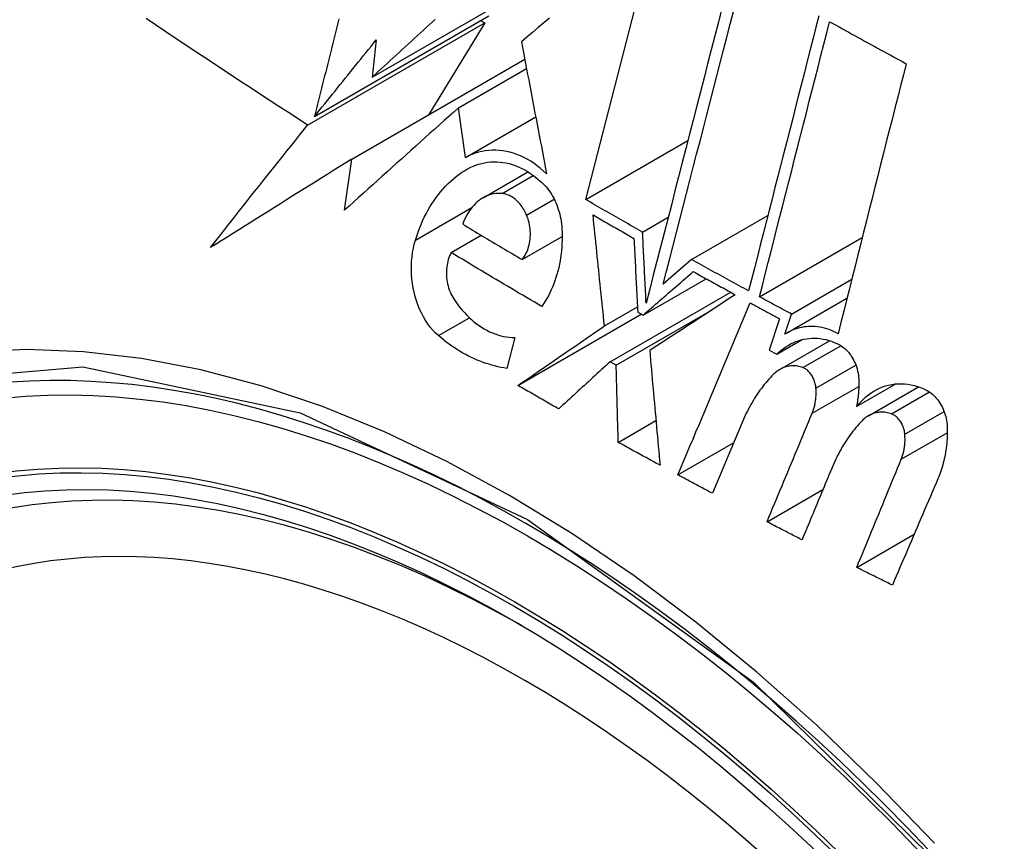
# Model space of a CAD drawing. Header units: inches. Extents: x 171.4 to 202, y 56.2 to 104.8.
# Tile 7 of 24: x 191.498 to 191.729, y 60.278 to 60.47. Entities that reach past the tile are written whole.
import ezdxf

# ---------------------------------------------------------------- set-up
doc = ezdxf.new("R2010")
doc.units = ezdxf.units.IN
doc.header["$MEASUREMENT"] = 0
doc.layers.add('Visible Edges(ANSI)', color=7, linetype='Continuous', lineweight=25)
doc.layers.add('Visible Tangent Edges(ANSI)', color=7, linetype='Continuous', lineweight=25)

msp = doc.modelspace()

# ---------------------------------------------------------------- linework, layer by layer
at = {"layer": 'Visible Edges(ANSI)'}
for p, q in [((191.63125, 60.42824), (191.64767, 60.49188)), ((191.58116, 60.45698), (191.61871, 60.47866)), ((191.56599, 60.44573), (191.60753, 60.46971)), ((191.56761, 60.44774), (191.60854, 60.47137)), ((191.60753, 60.46971), (191.59441, 60.44818)), ((191.60659, 60.47025), (191.60753, 60.46971)), ((191.58207, 60.46568), (191.58116, 60.45698)), ((191.57634, 60.43775), (191.61693, 60.46118)), ((191.60139, 60.44978), (191.61735, 60.459)), ((191.60302, 60.43815), (191.60139, 60.44978)), ((191.60302, 60.43815), (191.61951, 60.44766)), ((191.63125, 60.42824), (191.65523, 60.44208)), ((191.57463, 60.42574), (191.57634, 60.43775)), ((191.60716, 60.42868), (191.61768, 60.43475)), ((191.64458, 60.42063), (191.6506, 60.4241)), ((191.65608, 60.41419), (191.67399, 60.42453)), ((191.59967, 60.41583), (191.60671, 60.41989)), ((191.6163, 60.4142), (191.6257, 60.41962)), ((191.67203, 60.40545), (191.69614, 60.41937)), ((191.65608, 60.41419), (191.64945, 60.40843)), ((191.6447, 60.40115), (191.65951, 60.4097)), ((191.67953, 60.40141), (191.69367, 60.40957)), ((191.63695, 60.3902), (191.66526, 60.40654)), ((191.67834, 60.39691), (191.69255, 60.40512)), ((191.63564, 60.39863), (191.64338, 60.40309)), ((191.61535, 60.38467), (191.64429, 60.40138)), ((191.63839, 60.38939), (191.66091, 60.4024)), ((191.64344, 60.40185), (191.6447, 60.40115)), ((191.67796, 60.39668), (191.67953, 60.40141)), ((191.67675, 60.40032), (191.6743, 60.39294)), ((191.6146, 60.39587), (191.61274, 60.38867)), ((191.67608, 60.39199), (191.68201, 60.39542)), ((191.67683, 60.38843), (191.68848, 60.39516)), ((191.6743, 60.39294), (191.67608, 60.39199)), ((191.63839, 60.38939), (191.63695, 60.3902)), ((191.6948, 60.37971), (191.70401, 60.38503)), ((191.69758, 60.37755), (191.70934, 60.38434)), ((191.63888, 60.37131), (191.64773, 60.37641)), ((191.66794, 60.376), (191.66098, 60.35937)), ((191.65289, 60.36368), (191.66594, 60.37121)), ((191.67379, 60.35268), (191.68692, 60.36026)), ((191.69485, 60.34198), (191.70832, 60.34976))]:
    msp.add_line(p, q, dxfattribs=at)
at = {"layer": 'Visible Edges(ANSI)', "flags": 128}
for points in [[(191.66322, 60.47312), (191.66238, 60.46989), (191.66155, 60.46664), (191.66071, 60.46337), (191.65986, 60.46009), (191.65902, 60.4568), (191.65817, 60.45351), (191.65732, 60.4502), (191.65646, 60.44689), (191.65561, 60.44357), (191.65475, 60.44025), (191.6539, 60.43693), (191.65305, 60.43361), (191.65219, 60.43029), (191.65134, 60.42697), (191.65049, 60.42366), (191.64964, 60.42036), (191.64879, 60.41706), (191.64794, 60.41378), (191.6471, 60.4105), (191.64626, 60.40724), (191.64543, 60.40399)], [(191.64945, 60.40843), (191.65022, 60.41144), (191.651, 60.41447), (191.65178, 60.4175), (191.65256, 60.42054), (191.65334, 60.42359), (191.65413, 60.42664), (191.65491, 60.4297), (191.6557, 60.43276), (191.65649, 60.43583), (191.65728, 60.4389), (191.65807, 60.44196), (191.65885, 60.44503), (191.65964, 60.44809), (191.66043, 60.45115), (191.66122, 60.45421), (191.662, 60.45726), (191.66278, 60.4603), (191.66356, 60.46334), (191.66434, 60.46637), (191.66512, 60.46938), (191.66589, 60.47238)], [(191.56599, 60.44573), (191.56373, 60.44718), (191.56147, 60.44864), (191.55922, 60.4501), (191.55697, 60.45156), (191.55472, 60.45303), (191.55248, 60.4545), (191.55024, 60.45597), (191.54801, 60.45744), (191.54578, 60.45891), (191.54355, 60.46038), (191.54133, 60.46186), (191.53912, 60.46333), (191.53691, 60.46481), (191.5347, 60.46629), (191.5325, 60.46776), (191.5303, 60.46924), (191.52811, 60.47072)], [(191.57331, 60.47062), (191.57307, 60.46967), (191.57284, 60.46872), (191.5726, 60.46777), (191.57236, 60.46681), (191.57212, 60.46586), (191.57188, 60.46491), (191.57165, 60.46395), (191.57141, 60.463), (191.57117, 60.46205), (191.57093, 60.46109), (191.57069, 60.46014), (191.57046, 60.45918), (191.57022, 60.45823), (191.56998, 60.45728), (191.56974, 60.45632), (191.5695, 60.45537), (191.56927, 60.45441), (191.56903, 60.45346), (191.56879, 60.4525), (191.56855, 60.45155), (191.56832, 60.4506), (191.56808, 60.44964), (191.56784, 60.44869), (191.56761, 60.44774)], [(191.58116, 60.45698), (191.58186, 60.45762), (191.58256, 60.45826), (191.58326, 60.45891), (191.58396, 60.45955), (191.58466, 60.46019), (191.58536, 60.46084), (191.58606, 60.46148), (191.58676, 60.46213), (191.58747, 60.46277), (191.58817, 60.46341), (191.58887, 60.46406), (191.58958, 60.4647), (191.59028, 60.46535), (191.59098, 60.46599), (191.59169, 60.46664), (191.59239, 60.46728), (191.5931, 60.46793), (191.5938, 60.46857), (191.5945, 60.46922), (191.59521, 60.46986), (191.59591, 60.47051)], [(191.62271, 60.4708), (191.6214, 60.46968), (191.62008, 60.46857), (191.61877, 60.46746), (191.61746, 60.46636), (191.61616, 60.46525)], [(191.68596, 60.47136), (191.68528, 60.46872), (191.68461, 60.46607), (191.68393, 60.46341), (191.68324, 60.46074), (191.68256, 60.45807), (191.68187, 60.45538), (191.68118, 60.4527), (191.6805, 60.45), (191.67981, 60.4473), (191.67912, 60.4446), (191.67842, 60.4419), (191.67773, 60.43919), (191.67704, 60.43648), (191.67635, 60.43378), (191.67566, 60.43107), (191.67497, 60.42836), (191.67428, 60.42566), (191.67359, 60.42295), (191.6729, 60.42025), (191.67221, 60.41756), (191.67152, 60.41487), (191.67084, 60.41218), (191.67016, 60.4095), (191.66948, 60.40683)], [(191.67203, 60.40545), (191.67271, 60.40812), (191.67339, 60.4108), (191.67407, 60.41348), (191.67476, 60.41617), (191.67544, 60.41887), (191.67613, 60.42157), (191.67682, 60.42427), (191.67751, 60.42697), (191.6782, 60.42968), (191.67889, 60.43239), (191.67958, 60.43509), (191.68027, 60.4378), (191.68096, 60.4405), (191.68165, 60.44321), (191.68234, 60.44591), (191.68303, 60.44861), (191.68372, 60.4513), (191.6844, 60.45399), (191.68509, 60.45667), (191.68577, 60.45934), (191.68645, 60.46201), (191.68713, 60.46467), (191.68781, 60.46732), (191.68849, 60.46996)], [(191.68849, 60.46996), (191.68923, 60.46955), (191.68998, 60.46914), (191.69072, 60.46873), (191.69147, 60.46831), (191.69221, 60.4679), (191.69296, 60.46749), (191.69371, 60.46708), (191.69446, 60.46667), (191.6952, 60.46626), (191.69595, 60.46585), (191.6967, 60.46544), (191.69745, 60.46503), (191.69819, 60.46462), (191.69894, 60.46421), (191.69969, 60.4638), (191.70044, 60.46339), (191.70119, 60.46298), (191.70194, 60.46257), (191.70269, 60.46216), (191.70344, 60.46175), (191.70419, 60.46134), (191.70494, 60.46093), (191.70569, 60.46053), (191.70644, 60.46012)], [(191.56761, 60.44774), (191.56821, 60.44848), (191.5688, 60.44923), (191.5694, 60.44998), (191.57, 60.45072), (191.57061, 60.45147), (191.57121, 60.45222), (191.57181, 60.45297), (191.57241, 60.45371), (191.57301, 60.45446), (191.57362, 60.45521), (191.57422, 60.45596), (191.57482, 60.45671), (191.57543, 60.45745), (191.57603, 60.4582), (191.57663, 60.45895), (191.57724, 60.4597), (191.57784, 60.46045), (191.57845, 60.46119), (191.57905, 60.46194), (191.57965, 60.46269), (191.58026, 60.46344), (191.58086, 60.46418), (191.58147, 60.46493), (191.58207, 60.46568)], [(191.61616, 60.46525), (191.6164, 60.46398), (191.61664, 60.46271), (191.61688, 60.46143), (191.61713, 60.46015), (191.61737, 60.45887), (191.61762, 60.45758), (191.61786, 60.4563), (191.61811, 60.45501), (191.61835, 60.45372), (191.6186, 60.45242), (191.61885, 60.45113), (191.61909, 60.44983), (191.61934, 60.44854), (191.61959, 60.44724), (191.61984, 60.44594), (191.62009, 60.44464), (191.62033, 60.44335), (191.62058, 60.44205), (191.62083, 60.44075), (191.62108, 60.43945), (191.62133, 60.43816), (191.62158, 60.43686), (191.62183, 60.43557), (191.62207, 60.43427)], [(191.70644, 60.46012), (191.70578, 60.45752), (191.70512, 60.45491), (191.70446, 60.4523), (191.70379, 60.44968), (191.70313, 60.44705), (191.70246, 60.44442), (191.70179, 60.44178), (191.70113, 60.43914), (191.70046, 60.43649), (191.69979, 60.43384), (191.69912, 60.43119), (191.69845, 60.42854), (191.69778, 60.42589), (191.69711, 60.42323), (191.69644, 60.42058), (191.69577, 60.41792), (191.6951, 60.41527), (191.69444, 60.41262), (191.69377, 60.40997), (191.69311, 60.40733), (191.69244, 60.40469), (191.69178, 60.40206), (191.69112, 60.39943), (191.69047, 60.3968)], [(191.60139, 60.44978), (191.60028, 60.44879), (191.59916, 60.44779), (191.59805, 60.44679), (191.59693, 60.44579), (191.59581, 60.44479), (191.59469, 60.44379), (191.59357, 60.44278), (191.59246, 60.44178), (191.59134, 60.44078), (191.59022, 60.43977), (191.5891, 60.43877), (191.58798, 60.43776), (191.58686, 60.43676), (191.58574, 60.43575), (191.58463, 60.43475), (191.58351, 60.43374), (191.5824, 60.43274), (191.58128, 60.43174), (191.58017, 60.43074), (191.57906, 60.42974), (191.57795, 60.42874), (191.57684, 60.42774), (191.57574, 60.42674), (191.57463, 60.42574)], [(191.54315, 60.41698), (191.54409, 60.41817), (191.54503, 60.41937), (191.54597, 60.42056), (191.54691, 60.42175), (191.54786, 60.42295), (191.5488, 60.42415), (191.54975, 60.42534), (191.5507, 60.42654), (191.55165, 60.42774), (191.5526, 60.42894), (191.55355, 60.43014), (191.5545, 60.43134), (191.55546, 60.43254), (191.55641, 60.43374), (191.55737, 60.43494), (191.55833, 60.43614), (191.55928, 60.43734), (191.56024, 60.43854), (191.5612, 60.43974), (191.56216, 60.44094), (191.56312, 60.44214), (191.56408, 60.44334), (191.56503, 60.44453), (191.56599, 60.44573)], [(191.62207, 60.43427), (191.62136, 60.43495), (191.62062, 60.43558), (191.61987, 60.43617), (191.61911, 60.43673), (191.61833, 60.43724), (191.61754, 60.4377), (191.61674, 60.43813), (191.61593, 60.4385), (191.61511, 60.43883), (191.61429, 60.43912), (191.61346, 60.43935), (191.61263, 60.43954), (191.6118, 60.43968), (191.61097, 60.43978), (191.61014, 60.43982), (191.60932, 60.43982), (191.6085, 60.43977), (191.60769, 60.43968), (191.60689, 60.43953), (191.60609, 60.43935), (191.60531, 60.43911), (191.60453, 60.43884), (191.60377, 60.43851), (191.60302, 60.43815)], [(191.57634, 60.43775), (191.57494, 60.43687), (191.57354, 60.436), (191.57215, 60.43513), (191.57075, 60.43425), (191.56935, 60.43338), (191.56796, 60.43251), (191.56657, 60.43164), (191.56517, 60.43077), (191.56378, 60.4299), (191.56239, 60.42903), (191.56101, 60.42816), (191.55962, 60.42729), (191.55824, 60.42643), (191.55686, 60.42556), (191.55548, 60.4247), (191.5541, 60.42384), (191.55272, 60.42298), (191.55135, 60.42212), (191.54998, 60.42126), (191.54861, 60.4204), (191.54724, 60.41954), (191.54588, 60.41869), (191.54451, 60.41783), (191.54315, 60.41698)], [(191.59128, 60.41874), (191.59158, 60.41967), (191.5919, 60.42059), (191.59224, 60.42149), (191.59259, 60.42238), (191.59297, 60.42325), (191.59337, 60.42409), (191.59379, 60.42492), (191.59422, 60.42573), (191.59468, 60.42652), (191.59515, 60.42729), (191.59564, 60.42804), (191.59615, 60.42876), (191.59668, 60.42946), (191.59722, 60.43014), (191.59778, 60.4308), (191.59836, 60.43142), (191.59895, 60.43202), (191.59956, 60.43259), (191.60018, 60.43314), (191.60082, 60.43366), (191.60147, 60.43415), (191.60213, 60.4346), (191.60281, 60.43503), (191.6035, 60.43543)], [(191.6035, 60.43543), (191.60414, 60.43577), (191.6048, 60.43607), (191.60547, 60.43633), (191.60614, 60.43656), (191.60683, 60.43674), (191.60752, 60.43689), (191.60822, 60.437), (191.60893, 60.43708), (191.60965, 60.43711), (191.61036, 60.4371), (191.61108, 60.43706), (191.6118, 60.43697), (191.61252, 60.43685), (191.61324, 60.43668), (191.61395, 60.43648), (191.61467, 60.43624), (191.61538, 60.43596), (191.61608, 60.43563), (191.61678, 60.43528), (191.61747, 60.43488), (191.61815, 60.43445), (191.61882, 60.43398), (191.61947, 60.43347), (191.62012, 60.43294)], [(191.62012, 60.43294), (191.6205, 60.43264), (191.62088, 60.43232), (191.62125, 60.43198), (191.6216, 60.43162), (191.62195, 60.43123), (191.62228, 60.43083), (191.6226, 60.43041), (191.62291, 60.42997), (191.6232, 60.42951), (191.62348, 60.42904), (191.62374, 60.42856), (191.62399, 60.42806), (191.62422, 60.42755), (191.62443, 60.42703), (191.62463, 60.42649), (191.62481, 60.42595), (191.62498, 60.4254), (191.62513, 60.42485), (191.62526, 60.42428), (191.62537, 60.42372), (191.62546, 60.42315), (191.62554, 60.42258), (191.6256, 60.422), (191.62564, 60.42143)], [(191.61163, 60.42967), (191.61114, 60.4297), (191.61065, 60.4297), (191.61016, 60.42967), (191.60968, 60.4296), (191.60921, 60.4295), (191.60874, 60.42937), (191.60827, 60.42921), (191.60782, 60.42902), (191.60738, 60.4288), (191.60694, 60.42855), (191.60652, 60.42827), (191.60611, 60.42797), (191.60572, 60.42764), (191.60533, 60.42728), (191.60496, 60.42689), (191.60461, 60.42649), (191.60427, 60.42606), (191.60395, 60.42561), (191.60364, 60.42513), (191.60335, 60.42464), (191.60308, 60.42413), (191.60283, 60.4236), (191.60259, 60.42305), (191.60238, 60.42249)], [(191.61737, 60.42461), (191.61721, 60.42496), (191.61705, 60.4253), (191.61688, 60.42563), (191.61669, 60.42595), (191.6165, 60.42627), (191.6163, 60.42657), (191.61609, 60.42686), (191.61587, 60.42714), (191.61565, 60.42741), (191.61541, 60.42766), (191.61517, 60.4279), (191.61493, 60.42813), (191.61467, 60.42835), (191.61441, 60.42855), (191.61415, 60.42873), (191.61388, 60.4289), (191.61361, 60.42906), (191.61333, 60.42919), (191.61305, 60.42932), (191.61277, 60.42942), (191.61248, 60.42951), (191.6122, 60.42958), (191.61191, 60.42963), (191.61163, 60.42967)], [(191.64458, 60.42063), (191.64402, 60.42095), (191.64347, 60.42126), (191.64291, 60.42158), (191.64235, 60.42189), (191.64179, 60.42221), (191.64124, 60.42253), (191.64068, 60.42284), (191.64012, 60.42316), (191.63957, 60.42348), (191.63901, 60.42379), (191.63846, 60.42411), (191.6379, 60.42443), (191.63734, 60.42474), (191.63679, 60.42506), (191.63624, 60.42538), (191.63568, 60.4257), (191.63513, 60.42601), (191.63457, 60.42633), (191.63402, 60.42665), (191.63347, 60.42697), (191.63291, 60.42729), (191.63236, 60.42761), (191.63181, 60.42792), (191.63125, 60.42824)], [(191.6163, 60.4142), (191.61654, 60.41451), (191.61678, 60.41484), (191.617, 60.41519), (191.6172, 60.41555), (191.61739, 60.41594), (191.61755, 60.41634), (191.61771, 60.41675), (191.61784, 60.41717), (191.61795, 60.41761), (191.61805, 60.41806), (191.61813, 60.41851), (191.61819, 60.41898), (191.61823, 60.41945), (191.61825, 60.41992), (191.61825, 60.4204), (191.61823, 60.42088), (191.61819, 60.42136), (191.61813, 60.42184), (191.61805, 60.42232), (191.61795, 60.42279), (191.61783, 60.42326), (191.6177, 60.42372), (191.61754, 60.42417), (191.61737, 60.42461)], [(191.63564, 60.39863), (191.63553, 60.39971), (191.63541, 60.4008), (191.6353, 60.40188), (191.63519, 60.40297), (191.63508, 60.40405), (191.63496, 60.40514), (191.63485, 60.40623), (191.63474, 60.40731), (191.63463, 60.4084), (191.63451, 60.40949), (191.6344, 60.41057), (191.63429, 60.41166), (191.63418, 60.41274), (191.63407, 60.41383), (191.63396, 60.41491), (191.63385, 60.416), (191.63374, 60.41708), (191.63362, 60.41816), (191.63351, 60.41925), (191.6334, 60.42033), (191.63329, 60.42141), (191.63318, 60.42249), (191.63308, 60.42356), (191.63297, 60.42464)], [(191.63297, 60.42464), (191.63336, 60.42441), (191.63376, 60.42418), (191.63416, 60.42395), (191.63456, 60.42372), (191.63496, 60.42349), (191.63536, 60.42327), (191.63576, 60.42304), (191.63616, 60.42281), (191.63656, 60.42258), (191.63696, 60.42235), (191.63736, 60.42212), (191.63776, 60.42189), (191.63816, 60.42167), (191.63856, 60.42144), (191.63896, 60.42121), (191.63936, 60.42098), (191.63976, 60.42075), (191.64016, 60.42053), (191.64056, 60.4203), (191.64096, 60.42007), (191.64136, 60.41984), (191.64176, 60.41961), (191.64217, 60.41939), (191.64257, 60.41916)], [(191.60238, 60.42249), (191.60295, 60.42214), (191.60353, 60.4218), (191.60411, 60.42145), (191.60468, 60.4211), (191.60526, 60.42075), (191.60584, 60.42041), (191.60642, 60.42006), (191.607, 60.41971), (191.60758, 60.41937), (191.60815, 60.41902), (191.60873, 60.41868), (191.60931, 60.41833), (191.60989, 60.41799), (191.61047, 60.41764), (191.61105, 60.41729), (191.61164, 60.41695), (191.61222, 60.41661), (191.6128, 60.41626), (191.61338, 60.41592), (191.61396, 60.41557), (191.61455, 60.41523), (191.61513, 60.41488), (191.61571, 60.41454), (191.6163, 60.4142)], [(191.62564, 60.42143), (191.62568, 60.42058), (191.62569, 60.41972), (191.62569, 60.41887), (191.62566, 60.41803), (191.62562, 60.41718), (191.62555, 60.41635), (191.62546, 60.41552), (191.62535, 60.41469), (191.62522, 60.41388), (191.62507, 60.41307), (191.6249, 60.41228), (191.6247, 60.41149), (191.62449, 60.41072), (191.62426, 60.40996), (191.62401, 60.40921), (191.62374, 60.40847), (191.62346, 60.40775), (191.62315, 60.40705), (191.62282, 60.40637), (191.62248, 60.4057), (191.62212, 60.40504), (191.62175, 60.40441), (191.62135, 60.4038), (191.62094, 60.4032)], [(191.64257, 60.41916), (191.6426, 60.41844), (191.64264, 60.41772), (191.64267, 60.417), (191.64271, 60.41628), (191.64275, 60.41556), (191.64278, 60.41484), (191.64282, 60.41412), (191.64285, 60.4134), (191.64289, 60.41268), (191.64293, 60.41196), (191.64296, 60.41123), (191.643, 60.41051), (191.64304, 60.40979), (191.64307, 60.40907), (191.64311, 60.40835), (191.64315, 60.40763), (191.64318, 60.4069), (191.64322, 60.40618), (191.64326, 60.40546), (191.64329, 60.40474), (191.64333, 60.40402), (191.64337, 60.4033), (191.6434, 60.40257), (191.64344, 60.40185)], [(191.64543, 60.40399), (191.64539, 60.40468), (191.64536, 60.40538), (191.64532, 60.40607), (191.64528, 60.40677), (191.64525, 60.40746), (191.64521, 60.40815), (191.64518, 60.40885), (191.64514, 60.40954), (191.64511, 60.41023), (191.64507, 60.41093), (191.64504, 60.41162), (191.645, 60.41232), (191.64497, 60.41301), (191.64493, 60.4137), (191.6449, 60.4144), (191.64486, 60.41509), (191.64483, 60.41578), (191.64479, 60.41648), (191.64476, 60.41717), (191.64472, 60.41786), (191.64469, 60.41855), (191.64465, 60.41925), (191.64462, 60.41994), (191.64458, 60.42063)], [(191.59667, 60.39634), (191.59601, 60.39695), (191.59537, 60.39761), (191.59476, 60.39833), (191.59419, 60.3991), (191.59365, 60.39992), (191.59314, 60.40077), (191.59268, 60.40166), (191.59225, 60.40259), (191.59187, 60.40354), (191.59152, 60.40452), (191.59122, 60.40552), (191.59096, 60.40654), (191.59075, 60.40756), (191.59058, 60.4086), (191.59045, 60.40965), (191.59037, 60.4107), (191.59033, 60.41174), (191.59034, 60.41278), (191.59039, 60.41382), (191.59048, 60.41484), (191.59062, 60.41584), (191.5908, 60.41683), (191.59102, 60.4178), (191.59128, 60.41874)], [(191.59967, 60.41583), (191.59948, 60.41544), (191.5993, 60.41504), (191.59914, 60.41463), (191.599, 60.4142), (191.59888, 60.41375), (191.59878, 60.4133), (191.59869, 60.41284), (191.59863, 60.41237), (191.59858, 60.41189), (191.59856, 60.4114), (191.59855, 60.41092), (191.59856, 60.41043), (191.5986, 60.40994), (191.59865, 60.40945), (191.59873, 60.40896), (191.59882, 60.40848), (191.59894, 60.408), (191.59907, 60.40753), (191.59923, 60.40706), (191.5994, 60.40661), (191.59959, 60.40617), (191.5998, 60.40575), (191.60003, 60.40534), (191.60027, 60.40495)], [(191.62094, 60.4032), (191.62004, 60.40372), (191.61915, 60.40425), (191.61825, 60.40477), (191.61736, 60.40529), (191.61647, 60.40581), (191.61558, 60.40634), (191.61469, 60.40686), (191.6138, 60.40738), (191.61291, 60.40791), (191.61202, 60.40843), (191.61113, 60.40896), (191.61025, 60.40948), (191.60936, 60.41001), (191.60848, 60.41054), (191.60759, 60.41106), (191.60671, 60.41159), (191.60582, 60.41212), (191.60494, 60.41265), (191.60406, 60.41318), (191.60318, 60.41371), (191.6023, 60.41424), (191.60142, 60.41477), (191.60055, 60.4153), (191.59967, 60.41583)], [(191.66948, 60.40683), (191.66892, 60.40714), (191.66836, 60.40744), (191.6678, 60.40775), (191.66724, 60.40805), (191.66668, 60.40836), (191.66612, 60.40866), (191.66556, 60.40897), (191.665, 60.40928), (191.66444, 60.40958), (191.66388, 60.40989), (191.66332, 60.41019), (191.66277, 60.4105), (191.66221, 60.41081), (191.66165, 60.41111), (191.66109, 60.41142), (191.66054, 60.41173), (191.65998, 60.41204), (191.65942, 60.41234), (191.65886, 60.41265), (191.65831, 60.41296), (191.65775, 60.41327), (191.65719, 60.41357), (191.65664, 60.41388), (191.65608, 60.41419)], [(191.6447, 60.40115), (191.64519, 60.40158), (191.64568, 60.402), (191.64617, 60.40243), (191.64666, 60.40286), (191.64716, 60.40329), (191.64765, 60.40371), (191.64814, 60.40414), (191.64864, 60.40457), (191.64913, 60.40499), (191.64962, 60.40542), (191.65011, 60.40585), (191.6506, 60.40628), (191.6511, 60.4067), (191.65159, 60.40713), (191.65208, 60.40756), (191.65257, 60.40798), (191.65306, 60.40841), (191.65355, 60.40883), (191.65404, 60.40926), (191.65453, 60.40968), (191.65502, 60.4101), (191.65551, 60.41053), (191.65599, 60.41095), (191.65648, 60.41137)], [(191.65648, 60.41137), (191.65689, 60.41114), (191.6573, 60.41092), (191.65771, 60.41069), (191.65812, 60.41046), (191.65853, 60.41024), (191.65894, 60.41001), (191.65935, 60.40978), (191.65976, 60.40956), (191.66017, 60.40933), (191.66059, 60.4091), (191.661, 60.40888), (191.66141, 60.40865), (191.66182, 60.40843), (191.66223, 60.4082), (191.66264, 60.40797), (191.66305, 60.40775), (191.66347, 60.40752), (191.66388, 60.4073), (191.66429, 60.40707), (191.6647, 60.40685), (191.66511, 60.40662), (191.66553, 60.4064), (191.66594, 60.40617), (191.66635, 60.40595)], [(191.66635, 60.40595), (191.66553, 60.40541), (191.66471, 60.40488), (191.66389, 60.40434), (191.66306, 60.4038), (191.66223, 60.40326), (191.6614, 60.40272), (191.66056, 60.40217), (191.65973, 60.40163), (191.65889, 60.40108), (191.65805, 60.40053), (191.65721, 60.39998), (191.65637, 60.39944), (191.65553, 60.39889), (191.65469, 60.39834), (191.65384, 60.39779), (191.653, 60.39724), (191.65216, 60.39669), (191.65131, 60.39614), (191.65047, 60.39558), (191.64963, 60.39503), (191.64879, 60.39449), (191.64794, 60.39394), (191.6471, 60.39339), (191.64626, 60.39284)], [(191.67953, 60.40141), (191.67921, 60.40158), (191.6789, 60.40174), (191.67859, 60.40191), (191.67827, 60.40208), (191.67796, 60.40225), (191.67765, 60.40242), (191.67734, 60.40258), (191.67702, 60.40275), (191.67671, 60.40292), (191.6764, 60.40309), (191.67609, 60.40326), (191.67577, 60.40343), (191.67546, 60.40359), (191.67515, 60.40376), (191.67484, 60.40393), (191.67452, 60.4041), (191.67421, 60.40427), (191.6739, 60.40444), (191.67359, 60.4046), (191.67328, 60.40477), (191.67296, 60.40494), (191.67265, 60.40511), (191.67234, 60.40528), (191.67203, 60.40545)], [(191.60027, 60.40495), (191.60074, 60.40426), (191.60122, 60.4036), (191.60172, 60.40296), (191.60223, 60.40234), (191.60276, 60.40174), (191.60331, 60.40117), (191.60386, 60.40063), (191.60443, 60.40011), (191.60501, 60.39962), (191.6056, 60.39915), (191.6062, 60.39872), (191.60682, 60.39831), (191.60744, 60.39793), (191.60807, 60.39759), (191.6087, 60.39727), (191.60935, 60.39699), (191.60999, 60.39673), (191.61065, 60.39651), (191.6113, 60.39632), (191.61196, 60.39617), (191.61262, 60.39604), (191.61328, 60.39595), (191.61394, 60.39589), (191.6146, 60.39587)], [(191.65289, 60.36368), (191.65359, 60.36536), (191.6543, 60.36704), (191.655, 60.36872), (191.65571, 60.3704), (191.65642, 60.37208), (191.65712, 60.37377), (191.65783, 60.37545), (191.65854, 60.37714), (191.65924, 60.37882), (191.65995, 60.38051), (191.66066, 60.38219), (191.66136, 60.38388), (191.66207, 60.38556), (191.66278, 60.38725), (191.66348, 60.38893), (191.66419, 60.39062), (191.6649, 60.3923), (191.6656, 60.39399), (191.66631, 60.39567), (191.66701, 60.39735), (191.66772, 60.39903), (191.66842, 60.4007), (191.66912, 60.40238), (191.66983, 60.40406)], [(191.66983, 60.40406), (191.67011, 60.4039), (191.6704, 60.40374), (191.67069, 60.40359), (191.67098, 60.40343), (191.67127, 60.40328), (191.67156, 60.40312), (191.67184, 60.40296), (191.67213, 60.40281), (191.67242, 60.40265), (191.67271, 60.4025), (191.673, 60.40234), (191.67329, 60.40218), (191.67357, 60.40203), (191.67386, 60.40187), (191.67415, 60.40172), (191.67444, 60.40156), (191.67473, 60.40141), (191.67502, 60.40125), (191.67531, 60.40109), (191.6756, 60.40094), (191.67589, 60.40078), (191.67617, 60.40063), (191.67646, 60.40047), (191.67675, 60.40032)], [(191.61535, 60.38467), (191.61619, 60.38525), (191.61704, 60.38583), (191.61788, 60.38641), (191.61873, 60.38699), (191.61957, 60.38757), (191.62042, 60.38816), (191.62127, 60.38874), (191.62211, 60.38932), (191.62296, 60.38991), (191.62381, 60.39049), (191.62466, 60.39107), (191.62551, 60.39166), (191.62636, 60.39224), (191.6272, 60.39283), (191.62805, 60.39341), (191.6289, 60.39399), (191.62975, 60.39457), (191.63059, 60.39515), (191.63144, 60.39573), (191.63228, 60.39632), (191.63312, 60.39689), (191.63396, 60.39747), (191.6348, 60.39805), (191.63564, 60.39863)], [(191.69047, 60.3968), (191.68995, 60.39708), (191.68942, 60.39734), (191.68889, 60.39756), (191.68835, 60.39777), (191.68782, 60.39795), (191.68728, 60.39811), (191.68674, 60.39824), (191.6862, 60.39834), (191.68566, 60.39842), (191.68512, 60.39848), (191.68458, 60.3985), (191.68404, 60.39851), (191.68351, 60.39849), (191.68298, 60.39844), (191.68245, 60.39838), (191.68192, 60.39828), (191.6814, 60.39816), (191.68089, 60.39802), (191.68038, 60.39786), (191.67988, 60.39767), (191.67939, 60.39745), (191.6789, 60.39722), (191.67843, 60.39696), (191.67796, 60.39668)], [(191.61274, 60.38867), (191.61204, 60.38878), (191.61134, 60.38891), (191.61064, 60.38906), (191.60994, 60.38923), (191.60924, 60.38941), (191.60855, 60.38962), (191.60785, 60.38984), (191.60716, 60.39008), (191.60648, 60.39034), (191.60579, 60.39061), (191.60511, 60.39091), (191.60443, 60.39122), (191.60376, 60.39155), (191.60309, 60.3919), (191.60242, 60.39227), (191.60176, 60.39265), (191.6011, 60.39306), (191.60045, 60.39348), (191.59981, 60.39391), (191.59917, 60.39436), (191.59853, 60.39483), (191.59791, 60.39532), (191.59729, 60.39582), (191.59667, 60.39634)], [(191.67608, 60.39199), (191.67658, 60.39247), (191.6771, 60.39292), (191.67763, 60.39333), (191.67818, 60.39372), (191.67874, 60.39407), (191.67932, 60.39439), (191.67991, 60.39468), (191.68051, 60.39494), (191.68112, 60.39516), (191.68175, 60.39535), (191.68238, 60.3955), (191.68302, 60.39562), (191.68366, 60.3957), (191.68431, 60.39574), (191.68497, 60.39575), (191.68563, 60.39572), (191.68629, 60.39565), (191.68695, 60.39555), (191.68761, 60.39541), (191.68826, 60.39523), (191.68892, 60.39501), (191.68956, 60.39476), (191.69021, 60.39447), (191.69085, 60.39415)], [(191.69085, 60.39415), (191.69118, 60.39395), (191.6915, 60.39374), (191.69182, 60.3935), (191.69212, 60.39325), (191.69242, 60.39297), (191.69271, 60.39267), (191.69298, 60.39236), (191.69325, 60.39202), (191.6935, 60.39168), (191.69373, 60.39131), (191.69395, 60.39093), (191.69416, 60.39054), (191.69435, 60.39014), (191.69453, 60.38973), (191.69469, 60.38931), (191.69483, 60.38889), (191.69496, 60.38845), (191.69506, 60.38801), (191.69516, 60.38757), (191.69523, 60.38712), (191.69529, 60.38668), (191.69533, 60.38623), (191.69535, 60.38578), (191.69535, 60.38534)], [(191.64626, 60.39284), (191.64636, 60.39173), (191.64646, 60.39061), (191.64656, 60.38949), (191.64666, 60.38838), (191.64676, 60.38726), (191.64685, 60.38614), (191.64695, 60.38502), (191.64705, 60.3839), (191.64715, 60.38278), (191.64725, 60.38166), (191.64735, 60.38053), (191.64745, 60.37941), (191.64756, 60.37829), (191.64766, 60.37717), (191.64776, 60.37604), (191.64786, 60.37492), (191.64796, 60.3738), (191.64807, 60.37267), (191.64817, 60.37155), (191.64827, 60.37043), (191.64837, 60.36931), (191.64848, 60.36819), (191.64858, 60.36707), (191.64869, 60.36595)], [(191.63695, 60.3902), (191.63645, 60.38974), (191.63595, 60.38928), (191.63545, 60.38883), (191.63495, 60.38837), (191.63445, 60.38791), (191.63395, 60.38745), (191.63345, 60.38699), (191.63295, 60.38653), (191.63245, 60.38607), (191.63194, 60.38561), (191.63144, 60.38515), (191.63094, 60.38469), (191.63043, 60.38423), (191.62993, 60.38377), (191.62943, 60.38331), (191.62892, 60.38285), (191.62842, 60.38238), (191.62792, 60.38192), (191.62741, 60.38146), (191.62691, 60.381), (191.62641, 60.38054), (191.62591, 60.38008), (191.6254, 60.37962), (191.6249, 60.37916)], [(191.63888, 60.37131), (191.63886, 60.37206), (191.63884, 60.37282), (191.63882, 60.37357), (191.6388, 60.37432), (191.63878, 60.37508), (191.63876, 60.37583), (191.63873, 60.37659), (191.63871, 60.37734), (191.63869, 60.3781), (191.63867, 60.37885), (191.63865, 60.37961), (191.63863, 60.38036), (191.63861, 60.38111), (191.63859, 60.38187), (191.63857, 60.38262), (191.63855, 60.38338), (191.63853, 60.38413), (191.63851, 60.38488), (191.63849, 60.38563), (191.63847, 60.38639), (191.63845, 60.38714), (191.63843, 60.38789), (191.63841, 60.38864), (191.63839, 60.38939)], [(191.68221, 60.38884), (191.6819, 60.38895), (191.6816, 60.38904), (191.68129, 60.38912), (191.68098, 60.38918), (191.68067, 60.38923), (191.68036, 60.38926), (191.68005, 60.38927), (191.67975, 60.38927), (191.67944, 60.38926), (191.67914, 60.38922), (191.67884, 60.38918), (191.67854, 60.38911), (191.67824, 60.38904), (191.67795, 60.38895), (191.67767, 60.38884), (191.67738, 60.38872), (191.67711, 60.38859), (191.67684, 60.38844), (191.67657, 60.38828), (191.67631, 60.3881), (191.67606, 60.38791), (191.67581, 60.38771), (191.67557, 60.3875), (191.67533, 60.38728)], [(191.68527, 60.38401), (191.68525, 60.38428), (191.68521, 60.38454), (191.68517, 60.3848), (191.68511, 60.38506), (191.68505, 60.38532), (191.68497, 60.38558), (191.68488, 60.38583), (191.68479, 60.38608), (191.68468, 60.38632), (191.68457, 60.38656), (191.68445, 60.38678), (191.68432, 60.38701), (191.68418, 60.38722), (191.68403, 60.38742), (191.68387, 60.38762), (191.68371, 60.3878), (191.68354, 60.38797), (191.68336, 60.38814), (191.68318, 60.38829), (191.68299, 60.38842), (191.6828, 60.38855), (191.68261, 60.38866), (191.68241, 60.38876), (191.68221, 60.38884)], [(191.67533, 60.38728), (191.67495, 60.38689), (191.67458, 60.3865), (191.67422, 60.3861), (191.67386, 60.38569), (191.6735, 60.38528), (191.67315, 60.38485), (191.67281, 60.38442), (191.67247, 60.38398), (191.67214, 60.38353), (191.67182, 60.38308), (191.6715, 60.38262), (191.67119, 60.38215), (191.67088, 60.38167), (191.67058, 60.38119), (191.67029, 60.3807), (191.67, 60.3802), (191.66972, 60.3797), (191.66945, 60.37919), (191.66918, 60.37867), (191.66892, 60.37815), (191.66866, 60.37762), (191.66842, 60.37708), (191.66817, 60.37654), (191.66794, 60.376)], [(191.6249, 60.37916), (191.6245, 60.37939), (191.6241, 60.37962), (191.6237, 60.37984), (191.6233, 60.38007), (191.6229, 60.3803), (191.6225, 60.38053), (191.6221, 60.38076), (191.62171, 60.38099), (191.62131, 60.38122), (191.62091, 60.38145), (191.62051, 60.38168), (191.62011, 60.3819), (191.61971, 60.38213), (191.61932, 60.38236), (191.61892, 60.38259), (191.61852, 60.38282), (191.61812, 60.38305), (191.61773, 60.38328), (191.61733, 60.38351), (191.61693, 60.38374), (191.61654, 60.38397), (191.61614, 60.3842), (191.61574, 60.38443), (191.61535, 60.38467)], [(191.69535, 60.38534), (191.69535, 60.3851), (191.69534, 60.38486), (191.69534, 60.38462), (191.69533, 60.38438), (191.69532, 60.38414), (191.69531, 60.3839), (191.69529, 60.38366), (191.69528, 60.38343), (191.69526, 60.38319), (191.69524, 60.38295), (191.69522, 60.38272), (191.6952, 60.38248), (191.69518, 60.38225), (191.69515, 60.38201), (191.69512, 60.38178), (191.69509, 60.38155), (191.69506, 60.38131), (191.69503, 60.38108), (191.69499, 60.38085), (191.69496, 60.38062), (191.69492, 60.38039), (191.69488, 60.38016), (191.69484, 60.37994), (191.6948, 60.37971)], [(191.6948, 60.37971), (191.69531, 60.38033), (191.69585, 60.38092), (191.69641, 60.38148), (191.697, 60.382), (191.6976, 60.38249), (191.69823, 60.38293), (191.69887, 60.38334), (191.69953, 60.38371), (191.70021, 60.38403), (191.7009, 60.38432), (191.70161, 60.38455), (191.70233, 60.38475), (191.70306, 60.3849), (191.70379, 60.38501), (191.70454, 60.38506), (191.70529, 60.38508), (191.70604, 60.38504), (191.7068, 60.38496), (191.70756, 60.38483), (191.70831, 60.38466), (191.70907, 60.38444), (191.70982, 60.38417), (191.71056, 60.38386), (191.71129, 60.3835)], [(191.68439, 60.37813), (191.68448, 60.37835), (191.68456, 60.37857), (191.68464, 60.3788), (191.68472, 60.37903), (191.68479, 60.37926), (191.68485, 60.37949), (191.68492, 60.37973), (191.68498, 60.37997), (191.68503, 60.38021), (191.68508, 60.38045), (191.68512, 60.3807), (191.68516, 60.38094), (191.6852, 60.38119), (191.68523, 60.38144), (191.68525, 60.38169), (191.68527, 60.38195), (191.68529, 60.3822), (191.6853, 60.38246), (191.68531, 60.38272), (191.68531, 60.38297), (191.68531, 60.38323), (191.6853, 60.38349), (191.68529, 60.38375), (191.68527, 60.38401)], [(191.71129, 60.3835), (191.71163, 60.38331), (191.71197, 60.38309), (191.71229, 60.38286), (191.71261, 60.3826), (191.71292, 60.38233), (191.71322, 60.38203), (191.7135, 60.38172), (191.71378, 60.38139), (191.71404, 60.38104), (191.71429, 60.38067), (191.71452, 60.3803), (191.71474, 60.37991), (191.71495, 60.3795), (191.71514, 60.37909), (191.71531, 60.37867), (191.71546, 60.37824), (191.7156, 60.37781), (191.71573, 60.37736), (191.71583, 60.37691), (191.71592, 60.37646), (191.71599, 60.37601), (191.71604, 60.37556), (191.71608, 60.37511), (191.71609, 60.37465)], [(191.67379, 60.35268), (191.67423, 60.35374), (191.67467, 60.3548), (191.67511, 60.35586), (191.67555, 60.35692), (191.676, 60.35798), (191.67644, 60.35904), (191.67688, 60.3601), (191.67732, 60.36116), (191.67776, 60.36223), (191.67821, 60.36329), (191.67865, 60.36435), (191.67909, 60.36541), (191.67953, 60.36647), (191.67997, 60.36753), (191.68042, 60.3686), (191.68086, 60.36966), (191.6813, 60.37072), (191.68174, 60.37178), (191.68218, 60.37284), (191.68262, 60.3739), (191.68307, 60.37496), (191.68351, 60.37602), (191.68395, 60.37708), (191.68439, 60.37813)], [(191.703, 60.37799), (191.70269, 60.3781), (191.70238, 60.37819), (191.70206, 60.37826), (191.70175, 60.37832), (191.70144, 60.37836), (191.70113, 60.37839), (191.70082, 60.3784), (191.70051, 60.3784), (191.7002, 60.37838), (191.6999, 60.37835), (191.69959, 60.3783), (191.6993, 60.37824), (191.699, 60.37816), (191.69871, 60.37807), (191.69842, 60.37796), (191.69814, 60.37784), (191.69786, 60.3777), (191.69758, 60.37756), (191.69732, 60.37739), (191.69706, 60.37722), (191.6968, 60.37703), (191.69655, 60.37683), (191.69631, 60.37662), (191.69608, 60.37639)], [(191.70613, 60.3732), (191.7061, 60.37346), (191.70607, 60.37372), (191.70602, 60.37399), (191.70596, 60.37425), (191.70589, 60.37451), (191.70581, 60.37476), (191.70572, 60.37501), (191.70562, 60.37526), (191.70552, 60.3755), (191.7054, 60.37573), (191.70527, 60.37596), (191.70514, 60.37618), (191.70499, 60.37639), (191.70484, 60.37659), (191.70468, 60.37678), (191.70452, 60.37697), (191.70434, 60.37714), (191.70416, 60.3773), (191.70398, 60.37745), (191.70379, 60.37758), (191.7036, 60.3777), (191.7034, 60.37781), (191.7032, 60.37791), (191.703, 60.37799)], [(191.69608, 60.37639), (191.69571, 60.376), (191.69534, 60.37561), (191.69499, 60.3752), (191.69463, 60.37479), (191.69429, 60.37436), (191.69395, 60.37394), (191.69361, 60.3735), (191.69328, 60.37305), (191.69296, 60.3726), (191.69265, 60.37215), (191.69234, 60.37168), (191.69203, 60.37121), (191.69174, 60.37073), (191.69144, 60.37024), (191.69116, 60.36975), (191.69088, 60.36925), (191.69061, 60.36874), (191.69035, 60.36823), (191.69009, 60.36771), (191.68984, 60.36719), (191.68959, 60.36666), (191.68936, 60.36612), (191.68912, 60.36558), (191.6889, 60.36503)], [(191.70529, 60.36735), (191.70538, 60.36756), (191.70546, 60.36778), (191.70554, 60.36801), (191.70562, 60.36824), (191.70568, 60.36847), (191.70575, 60.3687), (191.70581, 60.36893), (191.70587, 60.36917), (191.70592, 60.36941), (191.70597, 60.36965), (191.70601, 60.3699), (191.70605, 60.37014), (191.70608, 60.37039), (191.70611, 60.37064), (191.70613, 60.37089), (191.70615, 60.37114), (191.70617, 60.3714), (191.70618, 60.37165), (191.70618, 60.37191), (191.70618, 60.37216), (191.70617, 60.37242), (191.70617, 60.37268), (191.70615, 60.37294), (191.70613, 60.3732)], [(191.71609, 60.37465), (191.7161, 60.37412), (191.7161, 60.3736), (191.71609, 60.37307), (191.71607, 60.37255), (191.71604, 60.37203), (191.716, 60.37151), (191.71595, 60.37099), (191.7159, 60.37048), (191.71584, 60.36997), (191.71576, 60.36946), (191.71569, 60.36895), (191.7156, 60.36845), (191.7155, 60.36795), (191.71539, 60.36746), (191.71528, 60.36697), (191.71516, 60.36649), (191.71503, 60.36601), (191.71489, 60.36553), (191.71475, 60.36506), (191.71459, 60.36459), (191.71443, 60.36413), (191.71426, 60.36368), (191.71409, 60.36323), (191.7139, 60.36279)], [(191.64869, 60.36595), (191.64828, 60.36617), (191.64787, 60.36639), (191.64746, 60.36661), (191.64705, 60.36684), (191.64664, 60.36706), (191.64623, 60.36728), (191.64582, 60.3675), (191.64541, 60.36773), (191.645, 60.36795), (191.64459, 60.36817), (191.64418, 60.3684), (191.64377, 60.36862), (191.64336, 60.36884), (191.64296, 60.36907), (191.64255, 60.36929), (191.64214, 60.36951), (191.64173, 60.36974), (191.64133, 60.36996), (191.64092, 60.37019), (191.64051, 60.37041), (191.6401, 60.37064), (191.6397, 60.37086), (191.63929, 60.37108), (191.63888, 60.37131)], [(191.69485, 60.34198), (191.69529, 60.34304), (191.69572, 60.34409), (191.69616, 60.34515), (191.69659, 60.34621), (191.69703, 60.34726), (191.69746, 60.34832), (191.69789, 60.34938), (191.69833, 60.35044), (191.69876, 60.35149), (191.6992, 60.35255), (191.69964, 60.35361), (191.70007, 60.35467), (191.70051, 60.35573), (191.70094, 60.35678), (191.70138, 60.35784), (191.70181, 60.3589), (191.70225, 60.35996), (191.70268, 60.36101), (191.70312, 60.36207), (191.70355, 60.36313), (191.70399, 60.36418), (191.70442, 60.36524), (191.70486, 60.36629), (191.70529, 60.36735)], [(191.66098, 60.35937), (191.66064, 60.35955), (191.66031, 60.35973), (191.65997, 60.35991), (191.65963, 60.36008), (191.65929, 60.36026), (191.65895, 60.36044), (191.65861, 60.36062), (191.65828, 60.3608), (191.65794, 60.36098), (191.6576, 60.36116), (191.65727, 60.36134), (191.65693, 60.36152), (191.65659, 60.3617), (191.65625, 60.36188), (191.65592, 60.36206), (191.65558, 60.36224), (191.65524, 60.36242), (191.65491, 60.3626), (191.65457, 60.36278), (191.65423, 60.36296), (191.6539, 60.36314), (191.65356, 60.36332), (191.65323, 60.3635), (191.65289, 60.36368)], [(191.6889, 60.36503), (191.68861, 60.36434), (191.68833, 60.36365), (191.68804, 60.36296), (191.68776, 60.36227), (191.68747, 60.36158), (191.68718, 60.36089), (191.6869, 60.3602), (191.68661, 60.35951), (191.68632, 60.35882), (191.68604, 60.35813), (191.68575, 60.35743), (191.68546, 60.35674), (191.68518, 60.35605), (191.68489, 60.35536), (191.6846, 60.35467), (191.68432, 60.35398), (191.68403, 60.35329), (191.68375, 60.3526), (191.68346, 60.35191), (191.68317, 60.35122), (191.68289, 60.35053), (191.6826, 60.34983), (191.68231, 60.34914), (191.68203, 60.34845)], [(191.7139, 60.36279), (191.71346, 60.36175), (191.71301, 60.36071), (191.71257, 60.35967), (191.71212, 60.35864), (191.71167, 60.3576), (191.71123, 60.35656), (191.71078, 60.35552), (191.71034, 60.35448), (191.70989, 60.35343), (191.70945, 60.35239), (191.709, 60.35135), (191.70855, 60.35031), (191.70811, 60.34927), (191.70766, 60.34823), (191.70722, 60.34719), (191.70677, 60.34615), (191.70633, 60.34511), (191.70588, 60.34407), (191.70544, 60.34303), (191.70499, 60.34199), (191.70455, 60.34095), (191.7041, 60.33991), (191.70366, 60.33887), (191.70322, 60.33783)], [(191.68203, 60.34845), (191.68168, 60.34863), (191.68134, 60.3488), (191.681, 60.34898), (191.68065, 60.34916), (191.68031, 60.34933), (191.67996, 60.34951), (191.67962, 60.34968), (191.67928, 60.34986), (191.67893, 60.35003), (191.67859, 60.35021), (191.67825, 60.35039), (191.6779, 60.35056), (191.67756, 60.35074), (191.67722, 60.35091), (191.67687, 60.35109), (191.67653, 60.35127), (191.67619, 60.35144), (191.67585, 60.35162), (191.6755, 60.3518), (191.67516, 60.35197), (191.67482, 60.35215), (191.67447, 60.35233), (191.67413, 60.3525), (191.67379, 60.35268)], [(191.70322, 60.33783), (191.70287, 60.338), (191.70252, 60.33817), (191.70217, 60.33835), (191.70182, 60.33852), (191.70147, 60.33869), (191.70112, 60.33887), (191.70077, 60.33904), (191.70042, 60.33921), (191.70008, 60.33938), (191.69973, 60.33956), (191.69938, 60.33973), (191.69903, 60.3399), (191.69868, 60.34008), (191.69833, 60.34025), (191.69799, 60.34042), (191.69764, 60.3406), (191.69729, 60.34077), (191.69694, 60.34094), (191.69659, 60.34112), (191.69625, 60.34129), (191.6959, 60.34146), (191.69555, 60.34164), (191.6952, 60.34181), (191.69485, 60.34198)]]:
    msp.add_lwpolyline(points, dxfattribs=at)
at = {"layer": 'Visible Edges(ANSI)'}
for centre, major_axis, start_param, end_param in [((191.7227, 59.56811), (-0.64961, 1.12515), 5.161526, 5.834048), ((191.61796, 60.07018), (0.15748, -0.27276), 2.363977, 7.060801)]:
    msp.add_ellipse(centre, major_axis=major_axis, ratio=0.57735, start_param=start_param, end_param=end_param, dxfattribs=at)
msp.add_ellipse((191.61448, 60.06818), major_axis=(-0.15994, 0.27703), ratio=0.57735, dxfattribs=at)
at = {"layer": 'Visible Tangent Edges(ANSI)'}
for p, q in [((191.61163, 60.42967), (191.61894, 60.43389)), ((191.61737, 60.42461), (191.62384, 60.42835)), ((191.59128, 60.41874), (191.60453, 60.42639)), ((191.59667, 60.39634), (191.60395, 60.40054)), ((191.68221, 60.38884), (191.69112, 60.39399)), ((191.68527, 60.38401), (191.69465, 60.38942)), ((191.68439, 60.37813), (191.69533, 60.38445)), ((191.703, 60.37799), (191.71191, 60.38314)), ((191.70613, 60.3732), (191.71536, 60.37853)), ((191.70529, 60.36735), (191.7161, 60.37358))]:
    msp.add_line(p, q, dxfattribs=at)
at = {"layer": 'Visible Tangent Edges(ANSI)', "flags": 128}
for points in [[(191.71306, 60.27734), (191.69944, 60.2915), (191.68553, 60.30489), (191.67139, 60.31746), (191.65706, 60.32918), (191.64258, 60.34), (191.628, 60.34991), (191.61334, 60.35887), (191.59864, 60.36685), (191.58401, 60.3738), (191.56948, 60.3797), (191.55511, 60.38454), (191.54094, 60.3883), (191.52702, 60.39099), (191.51338, 60.39258), (191.50008, 60.39307), (191.48716, 60.39246), (191.47471, 60.39075), (191.46275, 60.38797), (191.4513, 60.38412)], [(191.36562, 60.23465), (191.37561, 60.28946), (191.39659, 60.33413), (191.42746, 60.3665), (191.46688, 60.38502), (191.51325, 60.38904), (191.56426, 60.37828), (191.61761, 60.35321), (191.67063, 60.31506), (191.72112, 60.26543)]]:
    msp.add_lwpolyline(points, dxfattribs=at)
at = {"layer": 'Visible Tangent Edges(ANSI)'}
for centre, major_axis, start_param, end_param in [((191.61697, 60.06961), (-0.17318, 0.29996), 5.05527, 10.652693), ((191.61692, 60.06958), (-0.15059, 0.26083), 4.097754, 6.89782)]:
    msp.add_ellipse(centre, major_axis=major_axis, ratio=0.57735, start_param=start_param, end_param=end_param, dxfattribs=at)
for centre, major_axis in [((191.61756, 60.06995), (0.17111, -0.29637)), ((191.61459, 60.06824), (-0.1627, 0.2818)), ((191.61448, 60.06818), (0.1621, -0.28076))]:
    msp.add_ellipse(centre, major_axis=major_axis, ratio=0.57735, dxfattribs=at)

doc.saveas('drawing.dxf')
